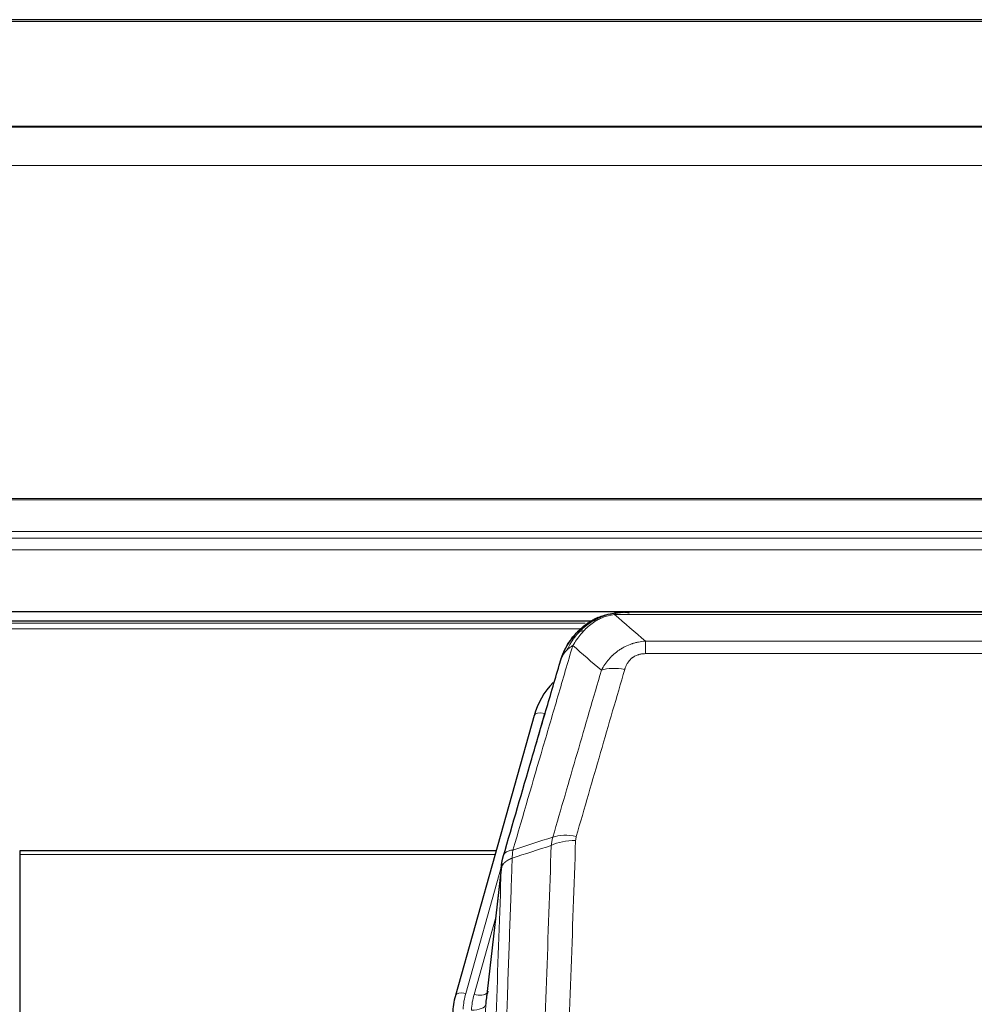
# Model space of a CAD drawing. Header units: inches. Extents: x 0 to 23760, y -13 to 16800.
# Tile 83 of 256: x 7061 to 7330, y 7290 to 7567. Entities that reach past the tile are written whole.
import ezdxf

# ---------------------------------------------------------------- set-up
doc = ezdxf.new("R2010")
doc.units = ezdxf.units.IN
doc.layers.add('1', color=7, linetype='Continuous', true_color=0xffffff)

msp = doc.modelspace()

# ---------------------------------------------------------------- linework, layer by layer
at = {"layer": '1', "color": 2, "linetype": 'Continuous', "lineweight": 25}
for p, q in [((8163.501, 7567.29), (6556.501, 7567.29)), ((8163.501, 7537.163), (6556.501, 7537.163)), ((8163.501, 7536.981), (6556.501, 7536.981)), ((6556.501, 7400.488), (8163.501, 7400.488)), ((7451.454, 7400.306), (7228.548, 7400.306)), ((7221.94, 7397.791), (6897.99, 7397.791)), ((7223.999, 7398.829), (7223.899, 7398.801)), ((7205.948, 7371.214), (7183.774, 7292.328)), ((7061.001, 7333.043), (7061.001, 7332.013)), ((7195.221, 7333.043), (7061.001, 7333.043)), ((7061.001, 7332.013), (7061.001, 7172.533)), ((7196.809, 7329.527), (7192.394, 7291.007)), ((7183.774, 7292.328), (7183.755, 7292.231))]:
    msp.add_line(p, q, dxfattribs=at)
at = {"layer": '1', "color": 110, "linetype": 'Continuous', "lineweight": 13}
for p, q in [((8163.501, 7566.746), (6556.501, 7566.746)), ((8163.501, 7526.216), (6556.501, 7526.216)), ((8163.501, 7432.389), (6556.501, 7432.388)), ((8163.501, 7431.944), (6556.501, 7431.944)), ((8163.501, 7423.031), (6556.501, 7423.031)), ((8163.501, 7421.187), (6556.501, 7421.187)), ((8163.501, 7417.945), (6556.501, 7417.945)), ((7220.307, 7397.23), (6898.806, 7397.23)), ((7223.899, 7398.801), (7223.83, 7398.644)), ((7451.404, 7399.643), (7228.598, 7399.643)), ((7219.164, 7395.617), (6900.847, 7395.617)), ((7237.33, 7392.175), (7442.672, 7392.175)), ((7237.33, 7392.175), (7237.33, 7388.642)), ((7442.672, 7388.642), (7237.33, 7388.642)), ((7208.836, 7371.787), (7204.11, 7354.976)), ((7194.933, 7332.013), (7061.001, 7332.013)), ((7196.734, 7328.735), (7186.662, 7292.901)), ((7196.68, 7328.015), (7192.304, 7289.834)), ((7195.035, 7314.046), (7189.009, 7292.609)), ((7192.304, 7289.834), (7179.237, 6957.94))]:
    msp.add_line(p, q, dxfattribs=at)
for centre, major_axis, ratio, start_param, end_param in [((7231.483, 7378.42), (-9.598, 2.808), 0.562843, 4.8755761, 5.6185342), ((7208.836, 7370.402), (-2.888, 0.812), 0.4480327, 4.837666, 6.2831701), ((7217.634, 7330.365), (9.994, -0.345), 0.559112, 1.5901207, 2.34753), ((7217.822, 7331.537), (9.604, -2.788), 0.5442898, 1.7274916, 2.473129), ((7186.662, 7291.516), (-2.888, 0.812), 0.4480327, 4.837666, 6.2831701), ((7209.983, 7287.75), (24.033, -0.038), 0.8858289, 2.8989744, 3.1081259), ((7212.33, 7287.457), (24.033, -0.038), 0.8858289, 2.8989744, 3.1081259), ((7189.009, 7294.456), (-3.851, 1.082), 0.4480327, 1.6960734, 2.8915811), ((7188.312, 7290.054), (-3.997, 0.157), 0.4614673, 1.5889619, 3.1073983)]:
    msp.add_ellipse(centre, major_axis=major_axis, ratio=ratio, start_param=start_param, end_param=end_param, dxfattribs=at)
at = {"layer": '1', "color": 2, "linetype": 'Continuous', "lineweight": 25}
for centre, major_axis, ratio, start_param, end_param in [((7232.142, 7365.201), (27.014, -0.465), 0.8900028, 2.4681787, 2.912319), ((7209.983, 7286.365), (27.027, -0.37), 0.8864308, 2.9096812, 3.1188327), ((7212.33, 7289.304), (-20.035, -0.399), 0.8846078, 6.0216334, 6.2307848)]:
    msp.add_ellipse(centre, major_axis=major_axis, ratio=ratio, start_param=start_param, end_param=end_param, dxfattribs=at)
for points, knots in [([(7223.83, 7398.644), (7224.288, 7398.867), (7224.752, 7399.067), (7226.622, 7399.768), (7228.059, 7400.074), (7229.469, 7400.163)], [0, 0, 0, 0, 0.25, 0.25, 1, 1, 1, 1]), ([(7232.711, 7400.068), (7232.706, 7400.07), (7232.695, 7400.074), (7232.679, 7400.08), (7232.662, 7400.085), (7232.645, 7400.091), (7232.628, 7400.097), (7232.61, 7400.102), (7232.592, 7400.108), (7232.573, 7400.113), (7232.554, 7400.119), (7232.535, 7400.124), (7232.515, 7400.13), (7232.495, 7400.135), (7232.474, 7400.141), (7232.453, 7400.146), (7232.432, 7400.151), (7232.41, 7400.156), (7232.388, 7400.162), (7232.365, 7400.167), (7232.342, 7400.172), (7232.319, 7400.177), (7232.295, 7400.182), (7232.271, 7400.187), (7232.247, 7400.192), (7232.222, 7400.197), (7232.196, 7400.201), (7232.171, 7400.206), (7232.145, 7400.211), (7232.118, 7400.215), (7232.091, 7400.22), (7232.064, 7400.224), (7232.036, 7400.228), (7232.008, 7400.233), (7231.98, 7400.237), (7231.951, 7400.241), (7231.922, 7400.245), (7231.892, 7400.249), (7231.862, 7400.252), (7231.831, 7400.256), (7231.801, 7400.26), (7231.769, 7400.263), (7231.738, 7400.266), (7231.706, 7400.27), (7231.673, 7400.273), (7231.641, 7400.276), (7231.607, 7400.279), (7231.574, 7400.281), (7231.54, 7400.284), (7231.506, 7400.286), (7231.471, 7400.289), (7231.436, 7400.291), (7231.4, 7400.293), (7231.364, 7400.295), (7231.328, 7400.297), (7231.291, 7400.298), (7231.254, 7400.3), (7231.216, 7400.301), (7231.179, 7400.302), (7231.153, 7400.303), (7231.14, 7400.303)], [0, 0, 0, 0, 0.0121901, 0.0245516, 0.0370849, 0.0497905, 0.0626689, 0.0757204, 0.0889455, 0.1023447, 0.1159182, 0.1296666, 0.14359, 0.1576889, 0.1719636, 0.1864145, 0.2010418, 0.2158458, 0.2308268, 0.2459852, 0.261321, 0.2768347, 0.2925265, 0.3083966, 0.3244452, 0.3406727, 0.357079, 0.3736646, 0.3904296, 0.4073742, 0.4244986, 0.4418029, 0.4592875, 0.4769523, 0.4947976, 0.5128236, 0.5310305, 0.5494183, 0.5679872, 0.5867374, 0.605669, 0.6247822, 0.644077, 0.6635537, 0.6832123, 0.7030529, 0.7230758, 0.7432809, 0.7636685, 0.7842385, 0.8049912, 0.8259267, 0.8470449, 0.8683461, 0.8898303, 0.9114976, 0.9333482, 0.955382, 0.9775993, 1, 1, 1, 1]), ([(7218.787, 7394.918), (7218.972, 7395.113), (7219.162, 7395.303), (7219.934, 7396.046), (7220.544, 7396.563), (7221.813, 7397.501), (7222.473, 7397.922), (7223.374, 7398.415), (7223.601, 7398.532), (7223.83, 7398.644)], [0, 0, 0, 0, 0.125, 0.125, 0.5, 0.5, 0.875, 0.875, 1, 1, 1, 1]), ([(7223.999, 7398.829), (7224.577, 7399.08), (7225.165, 7399.299), (7225.845, 7399.513), (7225.933, 7399.54), (7226.02, 7399.566)], [0, 0, 0, 0, 0.8717446, 0.8717446, 1, 1, 1, 1]), ([(7213.918, 7388.009), (7214.531, 7389.749), (7215.426, 7391.438), (7216.956, 7393.473), (7217.366, 7393.964), (7217.801, 7394.433)], [0, 0, 0, 0, 0.75, 0.75, 1, 1, 1, 1]), ([(7217.421, 7393.963), (7217.478, 7394.066), (7217.547, 7394.169), (7217.683, 7394.324), (7217.739, 7394.38), (7217.801, 7394.433)], [0, 0, 0, 0, 0.6295096, 0.6295096, 1, 1, 1, 1]), ([(7217.801, 7394.433), (7218.018, 7394.668), (7218.242, 7394.897), (7219.116, 7395.747), (7219.806, 7396.328), (7220.533, 7396.854)], [0, 0, 0, 0, 0.2626999, 0.2626999, 1, 1, 1, 1]), ([(7213.279, 7386.235), (7213.285, 7386.257), (7213.297, 7386.301), (7213.315, 7386.367), (7213.333, 7386.432), (7213.352, 7386.498), (7213.37, 7386.563), (7213.389, 7386.628), (7213.408, 7386.692), (7213.427, 7386.756), (7213.446, 7386.82), (7213.466, 7386.884), (7213.485, 7386.947), (7213.505, 7387.01), (7213.525, 7387.073), (7213.545, 7387.135), (7213.565, 7387.197), (7213.586, 7387.259), (7213.606, 7387.321), (7213.627, 7387.382), (7213.648, 7387.443), (7213.669, 7387.504), (7213.69, 7387.564), (7213.711, 7387.625), (7213.732, 7387.684), (7213.754, 7387.744), (7213.776, 7387.803), (7213.797, 7387.862), (7213.819, 7387.921), (7213.841, 7387.98), (7213.863, 7388.038), (7213.885, 7388.096), (7213.908, 7388.153), (7213.93, 7388.21), (7213.953, 7388.267), (7213.975, 7388.324), (7213.998, 7388.381), (7214.021, 7388.437), (7214.044, 7388.493), (7214.067, 7388.548), (7214.09, 7388.604), (7214.113, 7388.659), (7214.136, 7388.713), (7214.16, 7388.768), (7214.183, 7388.822), (7214.207, 7388.876), (7214.231, 7388.93), (7214.254, 7388.983), (7214.278, 7389.036), (7214.302, 7389.089), (7214.326, 7389.141), (7214.35, 7389.193), (7214.374, 7389.245), (7214.398, 7389.297), (7214.422, 7389.348), (7214.446, 7389.399), (7214.471, 7389.45), (7214.495, 7389.501), (7214.519, 7389.551), (7214.544, 7389.601), (7214.568, 7389.651), (7214.593, 7389.7), (7214.618, 7389.749), (7214.642, 7389.798), (7214.667, 7389.847), (7214.692, 7389.895), (7214.716, 7389.943), (7214.741, 7389.991), (7214.766, 7390.038), (7214.791, 7390.086), (7214.816, 7390.133), (7214.841, 7390.179), (7214.866, 7390.226), (7214.891, 7390.272), (7214.916, 7390.318), (7214.941, 7390.363), (7214.966, 7390.409), (7214.991, 7390.454), (7215.016, 7390.499), (7215.041, 7390.543), (7215.066, 7390.587), (7215.091, 7390.631), (7215.116, 7390.675), (7215.141, 7390.718), (7215.166, 7390.762), (7215.191, 7390.805), (7215.216, 7390.847), (7215.241, 7390.89), (7215.266, 7390.932), (7215.291, 7390.974), (7215.316, 7391.015), (7215.341, 7391.057), (7215.367, 7391.098), (7215.392, 7391.139), (7215.417, 7391.179), (7215.442, 7391.22), (7215.466, 7391.26), (7215.491, 7391.299), (7215.516, 7391.339), (7215.541, 7391.378), (7215.566, 7391.417), (7215.591, 7391.456), (7215.616, 7391.495), (7215.641, 7391.533), (7215.665, 7391.571), (7215.69, 7391.609), (7215.715, 7391.646), (7215.739, 7391.684), (7215.764, 7391.721), (7215.789, 7391.757), (7215.813, 7391.794), (7215.838, 7391.83), (7215.862, 7391.866), (7215.886, 7391.902), (7215.911, 7391.938), (7215.935, 7391.973), (7215.959, 7392.008), (7215.983, 7392.043), (7216.008, 7392.077), (7216.032, 7392.112), (7216.056, 7392.146), (7216.08, 7392.179), (7216.104, 7392.213), (7216.128, 7392.246), (7216.151, 7392.28), (7216.175, 7392.312), (7216.199, 7392.345), (7216.222, 7392.377), (7216.246, 7392.41), (7216.269, 7392.442), (7216.293, 7392.473), (7216.316, 7392.505), (7216.339, 7392.536), (7216.362, 7392.567), (7216.386, 7392.598), (7216.409, 7392.628), (7216.432, 7392.659), (7216.454, 7392.689), (7216.477, 7392.718), (7216.5, 7392.748), (7216.523, 7392.777), (7216.545, 7392.807), (7216.568, 7392.836), (7216.59, 7392.864), (7216.612, 7392.893), (7216.634, 7392.921), (7216.657, 7392.949), (7216.679, 7392.977), (7216.701, 7393.004), (7216.722, 7393.032), (7216.744, 7393.059), (7216.766, 7393.086), (7216.787, 7393.113), (7216.809, 7393.139), (7216.83, 7393.165), (7216.851, 7393.191), (7216.873, 7393.217), (7216.894, 7393.243), (7216.915, 7393.268), (7216.935, 7393.293), (7216.956, 7393.318), (7216.977, 7393.343), (7216.997, 7393.368), (7217.018, 7393.392), (7217.038, 7393.416), (7217.058, 7393.44), (7217.078, 7393.464), (7217.098, 7393.487), (7217.118, 7393.51), (7217.138, 7393.533), (7217.158, 7393.556), (7217.177, 7393.579), (7217.197, 7393.601), (7217.216, 7393.624), (7217.235, 7393.646), (7217.254, 7393.667), (7217.273, 7393.689), (7217.292, 7393.71), (7217.305, 7393.725), (7217.311, 7393.732)], [0, 0, 0, 0, 0.0080212, 0.0160154, 0.0239827, 0.0319231, 0.0398365, 0.0477229, 0.0555824, 0.0634149, 0.0712205, 0.0789992, 0.0867509, 0.0944756, 0.1021734, 0.1098443, 0.1174881, 0.1251051, 0.1326951, 0.1402581, 0.1477942, 0.1553034, 0.1627856, 0.1702408, 0.1776691, 0.1850704, 0.1924448, 0.1997923, 0.2071128, 0.2144063, 0.2216729, 0.2289126, 0.2361253, 0.243311, 0.2504698, 0.2576016, 0.2647065, 0.2717845, 0.2788355, 0.2858595, 0.2928566, 0.2998268, 0.30677, 0.3136862, 0.3205755, 0.3274379, 0.3342733, 0.3410817, 0.3478632, 0.3546178, 0.3613454, 0.3680461, 0.3747198, 0.3813665, 0.3879863, 0.3945792, 0.4011451, 0.4076841, 0.4141961, 0.4206811, 0.4271393, 0.4335704, 0.4399746, 0.4463519, 0.4527022, 0.4590256, 0.465322, 0.4715915, 0.477834, 0.4840496, 0.4902382, 0.4963999, 0.5025346, 0.5086424, 0.5147232, 0.5207771, 0.526804, 0.532804, 0.5387771, 0.5447232, 0.5506423, 0.5565345, 0.5623997, 0.568238, 0.5740494, 0.5798338, 0.5855912, 0.5913217, 0.5970253, 0.6027019, 0.6083515, 0.6139742, 0.61957, 0.6251388, 0.6306807, 0.6361956, 0.6416836, 0.6471446, 0.6525787, 0.6579858, 0.663366, 0.6687192, 0.6740455, 0.6793448, 0.6846172, 0.6898627, 0.6950812, 0.7002727, 0.7054373, 0.710575, 0.7156857, 0.7207694, 0.7258262, 0.7308561, 0.735859, 0.740835, 0.745784, 0.7507061, 0.7556012, 0.7604694, 0.7653107, 0.7701249, 0.7749123, 0.7796727, 0.7844061, 0.7891127, 0.7937922, 0.7984448, 0.8030705, 0.8076692, 0.812241, 0.8167858, 0.8213037, 0.8257947, 0.8302587, 0.8346957, 0.8391058, 0.843489, 0.8478452, 0.8521745, 0.8564768, 0.8607522, 0.8650006, 0.8692221, 0.8734166, 0.8775842, 0.8817249, 0.8858386, 0.8899254, 0.8939852, 0.8980181, 0.902024, 0.906003, 0.909955, 0.9138802, 0.9177783, 0.9216495, 0.9254938, 0.9293111, 0.9331015, 0.936865, 0.9406015, 0.944311, 0.9479937, 0.9516493, 0.9552781, 0.9588799, 0.9624547, 0.9660026, 0.9695236, 0.9730176, 0.9764847, 0.9799249, 0.9833381, 0.9867243, 0.9900837, 0.993416, 0.9967215, 1, 1, 1, 1]), ([(7197.237, 7331.465), (7199.922, 7340.676), (7202.602, 7349.846), (7206.613, 7363.539), (7207.948, 7368.093), (7210.616, 7377.18), (7211.948, 7381.713), (7213.279, 7386.235)], [0, 0, 0, 0, 0.5, 0.5, 0.75, 0.75, 1, 1, 1, 1]), ([(7213.279, 7386.235), (7213.363, 7386.696), (7213.505, 7387.146), (7213.768, 7387.725), (7213.84, 7387.868), (7213.918, 7388.009)], [0, 0, 0, 0, 0.75, 0.75, 1, 1, 1, 1]), ([(7196.68, 7328.015), (7196.681, 7328.026), (7196.682, 7328.065), (7196.686, 7328.151), (7196.692, 7328.291), (7196.704, 7328.484), (7196.723, 7328.73), (7196.751, 7329.029), (7196.793, 7329.38), (7196.837, 7329.681), (7196.876, 7329.911), (7196.901, 7330.055), (7196.927, 7330.194), (7196.954, 7330.329), (7196.981, 7330.46), (7197.009, 7330.587), (7197.037, 7330.711), (7197.066, 7330.83), (7197.094, 7330.945), (7197.123, 7331.057), (7197.151, 7331.165), (7197.18, 7331.268), (7197.208, 7331.368), (7197.227, 7331.433), (7197.237, 7331.465)], [0, 0, 0, 0, 0.0092499, 0.0337179, 0.073404, 0.128308, 0.1984299, 0.2837694, 0.3843264, 0.5001005, 0.5424888, 0.5838484, 0.6241794, 0.6634821, 0.7017567, 0.7390032, 0.7752221, 0.8104134, 0.8445775, 0.8777146, 0.909825, 0.9409091, 0.9709673, 1, 1, 1, 1])]:
    msp.add_open_spline(points, degree=3, knots=knots, dxfattribs=at)
at = {"layer": '1', "color": 110, "linetype": 'Continuous', "lineweight": 13}
for points, knots in [([(7229.469, 7400.163), (7229.461, 7400.161), (7229.445, 7400.158), (7229.421, 7400.152), (7229.398, 7400.146), (7229.375, 7400.141), (7229.353, 7400.135), (7229.33, 7400.129), (7229.308, 7400.123), (7229.287, 7400.117), (7229.265, 7400.11), (7229.244, 7400.104), (7229.224, 7400.098), (7229.203, 7400.091), (7229.183, 7400.085), (7229.164, 7400.078), (7229.144, 7400.071), (7229.125, 7400.065), (7229.107, 7400.058), (7229.088, 7400.051), (7229.07, 7400.044), (7229.053, 7400.037), (7229.035, 7400.03), (7229.018, 7400.022), (7229.002, 7400.015), (7228.985, 7400.008), (7228.969, 7400), (7228.954, 7399.993), (7228.938, 7399.985), (7228.923, 7399.977), (7228.909, 7399.97), (7228.894, 7399.962), (7228.88, 7399.954), (7228.867, 7399.946), (7228.853, 7399.938), (7228.84, 7399.93), (7228.828, 7399.922), (7228.815, 7399.914), (7228.803, 7399.906), (7228.791, 7399.897), (7228.78, 7399.889), (7228.769, 7399.88), (7228.758, 7399.872), (7228.748, 7399.863), (7228.738, 7399.855), (7228.728, 7399.846), (7228.719, 7399.837), (7228.71, 7399.829), (7228.701, 7399.82), (7228.693, 7399.811), (7228.685, 7399.802), (7228.677, 7399.793), (7228.669, 7399.784), (7228.662, 7399.775), (7228.656, 7399.766), (7228.649, 7399.757), (7228.643, 7399.747), (7228.637, 7399.738), (7228.632, 7399.729), (7228.627, 7399.719), (7228.622, 7399.71), (7228.618, 7399.701), (7228.614, 7399.691), (7228.61, 7399.682), (7228.607, 7399.672), (7228.603, 7399.662), (7228.601, 7399.653), (7228.599, 7399.646), (7228.598, 7399.643)], [0, 0, 0, 0, 0.0185022, 0.0368847, 0.0551481, 0.073293, 0.0913199, 0.1092294, 0.1270222, 0.1446988, 0.1622598, 0.1797059, 0.1970378, 0.2142561, 0.2313614, 0.2483544, 0.265236, 0.2820066, 0.2986672, 0.3152184, 0.331661, 0.3479958, 0.3642235, 0.380345, 0.3963611, 0.4122725, 0.4280803, 0.4437851, 0.459388, 0.4748898, 0.4902915, 0.5055939, 0.5207981, 0.535905, 0.5509156, 0.565831, 0.5806521, 0.5953801, 0.6100159, 0.6245607, 0.6390157, 0.6533819, 0.6676604, 0.6818526, 0.6959596, 0.7099825, 0.7239227, 0.7377815, 0.75156, 0.7652597, 0.7788818, 0.7924277, 0.8058989, 0.8192966, 0.8326224, 0.8458776, 0.8590638, 0.8721825, 0.8852351, 0.8982233, 0.9111485, 0.9240124, 0.9368166, 0.9495628, 0.9622525, 0.9748874, 0.9874694, 1, 1, 1, 1]), ([(7231.14, 7400.303), (7231.126, 7400.303), (7231.098, 7400.304), (7231.056, 7400.305), (7231.016, 7400.305), (7230.976, 7400.305), (7230.938, 7400.306), (7230.901, 7400.305), (7230.864, 7400.305), (7230.829, 7400.305), (7230.795, 7400.304), (7230.762, 7400.304), (7230.73, 7400.303), (7230.698, 7400.302), (7230.668, 7400.301), (7230.64, 7400.3), (7230.612, 7400.299), (7230.585, 7400.298), (7230.559, 7400.297), (7230.534, 7400.296), (7230.511, 7400.295), (7230.488, 7400.294), (7230.466, 7400.292), (7230.446, 7400.291), (7230.427, 7400.29), (7230.408, 7400.289), (7230.391, 7400.288), (7230.374, 7400.287), (7230.359, 7400.286), (7230.345, 7400.285), (7230.332, 7400.284), (7230.32, 7400.283), (7230.309, 7400.282), (7230.299, 7400.281), (7230.29, 7400.281), (7230.282, 7400.28), (7230.275, 7400.28), (7230.27, 7400.279), (7230.265, 7400.279), (7230.252, 7400.278), (7230.232, 7400.276), (7230.203, 7400.273), (7230.174, 7400.271), (7230.146, 7400.268), (7230.118, 7400.265), (7230.09, 7400.262), (7230.063, 7400.26), (7230.036, 7400.257), (7230.009, 7400.253), (7229.983, 7400.25), (7229.957, 7400.247), (7229.931, 7400.244), (7229.906, 7400.24), (7229.881, 7400.237), (7229.856, 7400.234), (7229.832, 7400.23), (7229.808, 7400.226), (7229.784, 7400.223), (7229.761, 7400.219), (7229.738, 7400.215), (7229.715, 7400.212), (7229.693, 7400.208), (7229.671, 7400.204), (7229.649, 7400.2), (7229.628, 7400.196), (7229.607, 7400.192), (7229.586, 7400.188), (7229.566, 7400.184), (7229.546, 7400.18), (7229.526, 7400.176), (7229.507, 7400.172), (7229.488, 7400.167), (7229.475, 7400.165), (7229.469, 7400.163)], [0, 0, 0, 0, 0.0247661, 0.0489206, 0.0724636, 0.0953949, 0.1177147, 0.1394229, 0.1605195, 0.1810045, 0.2008779, 0.2201398, 0.23879, 0.2568287, 0.2742558, 0.2910713, 0.3072753, 0.3228676, 0.3378484, 0.3522176, 0.3659752, 0.3791212, 0.3916556, 0.4035785, 0.4148897, 0.4255894, 0.4356775, 0.445154, 0.454019, 0.4622723, 0.4699141, 0.4769443, 0.4833629, 0.48917, 0.4943654, 0.4989493, 0.5029216, 0.5062824, 0.5090316, 0.5111692, 0.5284651, 0.5456049, 0.5625886, 0.5794163, 0.5960881, 0.612604, 0.6289642, 0.6451687, 0.6612176, 0.6771111, 0.6928491, 0.7084319, 0.7238594, 0.7391318, 0.7542492, 0.7692118, 0.7840195, 0.7986726, 0.8131712, 0.8275153, 0.8417051, 0.8557408, 0.8696224, 0.8833501, 0.8969241, 0.9103445, 0.9236114, 0.936725, 0.9496856, 0.9624932, 0.975148, 0.9876502, 1, 1, 1, 1]), ([(7220.011, 7395.131), (7220.16, 7395.289), (7220.312, 7395.444), (7220.926, 7396.053), (7221.406, 7396.481), (7222.4, 7397.268), (7222.914, 7397.626), (7223.622, 7398.051), (7223.8, 7398.153), (7223.98, 7398.25)], [0, 0, 0, 0, 0.125, 0.125, 0.5, 0.5, 0.875, 0.875, 1, 1, 1, 1]), ([(7223.83, 7398.644), (7223.828, 7398.614), (7223.83, 7398.582), (7223.843, 7398.496), (7223.859, 7398.441), (7223.908, 7398.337), (7223.94, 7398.288), (7223.98, 7398.25)], [0, 0, 0, 0, 0.25, 0.25, 0.625, 0.625, 1, 1, 1, 1]), ([(7223.98, 7398.25), (7224.341, 7398.444), (7224.708, 7398.62), (7226.202, 7399.247), (7227.378, 7399.541), (7228.598, 7399.643)], [0, 0, 0, 0, 0.25, 0.25, 1, 1, 1, 1]), ([(7215.129, 7389.593), (7215.827, 7391.046), (7216.698, 7392.44), (7218.059, 7394.123), (7218.415, 7394.529), (7218.787, 7394.918)], [0, 0, 0, 0, 0.75, 0.75, 1, 1, 1, 1]), ([(7216.836, 7390.924), (7217.529, 7392.039), (7218.295, 7393.137), (7219.422, 7394.486), (7219.712, 7394.814), (7220.011, 7395.131)], [0, 0, 0, 0, 0.75, 0.75, 1, 1, 1, 1]), ([(7217.801, 7394.433), (7217.832, 7394.46), (7217.864, 7394.486), (7217.999, 7394.588), (7218.112, 7394.657), (7218.361, 7394.78), (7218.497, 7394.832), (7218.689, 7394.891), (7218.737, 7394.905), (7218.787, 7394.918)], [0, 0, 0, 0, 0.125, 0.125, 0.5, 0.5, 0.875, 0.875, 1, 1, 1, 1]), ([(7218.787, 7394.918), (7218.885, 7394.945), (7218.987, 7394.968), (7219.244, 7395.018), (7219.401, 7395.042), (7219.712, 7395.086), (7219.865, 7395.107), (7220.011, 7395.131)], [0, 0, 0, 0, 0.25, 0.25, 0.625, 0.625, 1, 1, 1, 1]), ([(7224.903, 7383.962), (7225.2, 7384.529), (7225.527, 7385.076), (7226.24, 7386.128), (7226.626, 7386.632), (7227.254, 7387.355), (7227.526, 7387.648), (7227.812, 7387.933), (7227.927, 7388.046), (7227.985, 7388.102), (7228.16, 7388.269), (7228.279, 7388.378), (7228.881, 7388.914), (7229.391, 7389.311), (7230.063, 7389.765), (7230.199, 7389.854), (7230.406, 7389.984), (7230.476, 7390.027), (7230.615, 7390.111), (7230.685, 7390.153), (7231.038, 7390.358), (7231.324, 7390.512), (7232.201, 7390.945), (7232.805, 7391.195), (7233.509, 7391.432), (7233.588, 7391.458), (7233.745, 7391.508), (7233.824, 7391.533), (7234.062, 7391.604), (7234.222, 7391.649), (7234.701, 7391.776), (7235.024, 7391.85), (7235.999, 7392.042), (7236.659, 7392.128), (7237.33, 7392.175)], [0, 0, 0, 0, 0.125, 0.125, 0.25, 0.25, 0.3125, 0.328125, 0.328125, 0.34375, 0.34375, 0.375, 0.375, 0.5, 0.5, 0.53125, 0.53125, 0.546875, 0.546875, 0.5625, 0.5625, 0.625, 0.625, 0.75, 0.75, 0.765625, 0.765625, 0.78125, 0.78125, 0.8125, 0.8125, 0.875, 0.875, 1, 1, 1, 1]), ([(7216.836, 7390.924), (7215.438, 7386.169), (7214.038, 7381.403), (7211.236, 7371.847), (7209.833, 7367.058), (7205.62, 7352.655), (7202.804, 7343.007), (7199.982, 7333.314)], [0, 0, 0, 0, 0.25, 0.25, 0.5, 0.5, 1, 1, 1, 1]), ([(7213.918, 7388.009), (7213.957, 7388.08), (7213.998, 7388.15), (7214.165, 7388.427), (7214.304, 7388.631), (7214.608, 7389.028), (7214.772, 7389.221), (7215.007, 7389.47), (7215.067, 7389.532), (7215.129, 7389.593)], [0, 0, 0, 0, 0.125, 0.125, 0.5, 0.5, 0.875, 0.875, 1, 1, 1, 1]), ([(7215.129, 7389.593), (7215.251, 7389.716), (7215.379, 7389.835), (7215.712, 7390.127), (7215.922, 7390.296), (7216.364, 7390.62), (7216.595, 7390.775), (7216.836, 7390.924)], [0, 0, 0, 0, 0.25, 0.25, 0.625, 0.625, 1, 1, 1, 1]), ([(7231.483, 7384.206), (7231.504, 7384.278), (7231.526, 7384.35), (7231.572, 7384.494), (7231.596, 7384.565), (7231.672, 7384.779), (7231.726, 7384.919), (7231.844, 7385.197), (7231.907, 7385.335), (7232.044, 7385.606), (7232.117, 7385.74), (7232.275, 7386.005), (7232.359, 7386.135), (7232.494, 7386.327), (7232.54, 7386.391), (7232.637, 7386.517), (7232.687, 7386.579), (7232.84, 7386.763), (7232.948, 7386.882), (7233.176, 7387.111), (7233.296, 7387.222), (7233.486, 7387.38), (7233.583, 7387.458), (7233.684, 7387.533), (7233.752, 7387.583), (7233.787, 7387.607), (7233.961, 7387.727), (7234.105, 7387.817), (7234.552, 7388.065), (7234.869, 7388.204), (7235.289, 7388.344), (7235.375, 7388.37), (7235.548, 7388.419), (7235.634, 7388.442), (7235.896, 7388.503), (7236.072, 7388.537), (7236.427, 7388.59), (7236.605, 7388.61), (7236.966, 7388.635), (7237.147, 7388.642), (7237.33, 7388.642)], [0, 0, 0, 0, 0.03125, 0.03125, 0.0625, 0.0625, 0.125, 0.125, 0.1875, 0.1875, 0.25, 0.25, 0.3125, 0.3125, 0.34375, 0.34375, 0.375, 0.375, 0.4375, 0.4375, 0.5, 0.5, 0.53125, 0.546875, 0.546875, 0.5625, 0.5625, 0.625, 0.625, 0.75, 0.75, 0.78125, 0.78125, 0.8125, 0.8125, 0.875, 0.875, 0.9375, 0.9375, 1, 1, 1, 1]), ([(7211.225, 7336.964), (7213.513, 7344.858), (7215.797, 7352.721), (7219.217, 7364.47), (7220.356, 7368.379), (7222.631, 7376.182), (7223.767, 7380.076), (7224.903, 7383.962)], [0, 0, 0, 0, 0.5, 0.5, 0.75, 0.75, 1, 1, 1, 1]), ([(7231.483, 7384.206), (7230.349, 7380.314), (7229.214, 7376.414), (7226.941, 7368.599), (7225.804, 7364.684), (7222.388, 7352.916), (7220.107, 7345.041), (7217.822, 7337.135)], [0, 0, 0, 0, 0.25, 0.25, 0.5, 0.5, 1, 1, 1, 1]), ([(7217.634, 7335.958), (7217.196, 7323.245), (7216.306, 7297.667), (7215.385, 7271.787), (7214.683, 7252.264), (7214.447, 7245.737), (7213.972, 7232.647), (7213.732, 7226.082), (7213.006, 7206.333), (7212.515, 7193.096), (7211.892, 7176.461), (7211.766, 7173.13), (7211.515, 7166.459), (7211.137, 7156.441), (7210.754, 7146.386), (7209.984, 7126.228), (7208.941, 7099.22), (7207.334, 7058.316), (7206.233, 7030.786), (7205.676, 7016.955)], [0, 0, 0, 0, 0.125, 0.25, 0.25, 0.3125, 0.3125, 0.375, 0.375, 0.5, 0.5, 0.53125, 0.53125, 0.5625, 0.625, 0.625, 0.75, 0.875, 1, 1, 1, 1]), ([(7217.634, 7335.958), (7217.641, 7336.157), (7217.66, 7336.354), (7217.722, 7336.747), (7217.766, 7336.942), (7217.822, 7337.135)], [0, 0, 0, 0, 0.5, 0.5, 1, 1, 1, 1]), ([(7199.982, 7333.314), (7199.573, 7333.28), (7199.2, 7333.21), (7198.542, 7333.006), (7198.256, 7332.872), (7197.785, 7332.55), (7197.599, 7332.362), (7197.336, 7331.943), (7197.258, 7331.712), (7197.237, 7331.465)], [0, 0, 0, 0, 0.25, 0.25, 0.5, 0.5, 0.75, 0.75, 1, 1, 1, 1]), ([(7198.792, 7015.994), (7199.351, 7029.807), (7200.453, 7057.302), (7202.062, 7098.154), (7203.106, 7125.128), (7203.878, 7145.261), (7204.261, 7155.303), (7204.64, 7165.308), (7204.891, 7171.97), (7205.017, 7175.297), (7205.641, 7191.911), (7206.133, 7205.132), (7206.859, 7224.856), (7207.099, 7231.412), (7207.576, 7244.486), (7207.812, 7251.004), (7208.515, 7270.502), (7209.437, 7296.349), (7210.328, 7321.895), (7210.767, 7334.592)], [0, 0, 0, 0, 0.125, 0.25, 0.375, 0.375, 0.4375, 0.46875, 0.46875, 0.5, 0.5, 0.625, 0.625, 0.6875, 0.6875, 0.75, 0.75, 0.875, 1, 1, 1, 1]), ([(7199.77, 7331.023), (7199.791, 7331.425), (7199.806, 7331.811), (7199.864, 7332.57), (7199.907, 7332.942), (7199.982, 7333.314)], [0, 0, 0, 0, 0.5, 0.5, 1, 1, 1, 1]), ([(7199.77, 7331.023), (7199.714, 7329.411), (7199.658, 7327.798), (7199.546, 7324.569), (7199.378, 7319.722), (7198.982, 7308.386), (7198.638, 7298.627), (7197.945, 7279.051), (7197.005, 7252.795), (7195.547, 7212.95), (7194.542, 7186.079), (7193.968, 7170.877), (7193.904, 7169.187), (7193.776, 7165.805), (7193.584, 7160.727), (7193.132, 7148.857), (7192.741, 7138.642), (7192.412, 7130.108), (7192.346, 7128.4), (7192.215, 7124.982), (7192.016, 7119.852), (7191.551, 7107.86), (7191.148, 7097.543), (7190.337, 7076.861), (7189.24, 7049.153), (7188.112, 7021.18), (7187.541, 7007.127)], [0, 0, 0, 0, 0.015625, 0.015625, 0.03125, 0.0625, 0.125, 0.125, 0.25, 0.375, 0.5, 0.5, 0.515625, 0.515625, 0.53125, 0.5625, 0.625, 0.625, 0.640625, 0.640625, 0.65625, 0.6875, 0.75, 0.75, 0.875, 1, 1, 1, 1]), ([(7199.77, 7331.023), (7199.757, 7331.019), (7199.732, 7331.009), (7199.694, 7330.995), (7199.656, 7330.98), (7199.617, 7330.965), (7199.579, 7330.95), (7199.541, 7330.934), (7199.502, 7330.919), (7199.464, 7330.903), (7199.425, 7330.886), (7199.386, 7330.87), (7199.347, 7330.853), (7199.308, 7330.836), (7199.269, 7330.819), (7199.23, 7330.801), (7199.191, 7330.783), (7199.152, 7330.765), (7199.113, 7330.746), (7199.074, 7330.728), (7199.034, 7330.708), (7198.995, 7330.689), (7198.956, 7330.669), (7198.917, 7330.649), (7198.877, 7330.629), (7198.838, 7330.608), (7198.799, 7330.587), (7198.76, 7330.566), (7198.721, 7330.545), (7198.682, 7330.523), (7198.643, 7330.501), (7198.604, 7330.478), (7198.565, 7330.455), (7198.527, 7330.432), (7198.488, 7330.409), (7198.45, 7330.385), (7198.411, 7330.361), (7198.373, 7330.336), (7198.335, 7330.311), (7198.297, 7330.286), (7198.259, 7330.261), (7198.221, 7330.235), (7198.184, 7330.209), (7198.147, 7330.183), (7198.109, 7330.156), (7198.073, 7330.129), (7198.036, 7330.101), (7197.999, 7330.073), (7197.963, 7330.045), (7197.927, 7330.017), (7197.892, 7329.988), (7197.856, 7329.958), (7197.821, 7329.929), (7197.786, 7329.899), (7197.751, 7329.869), (7197.717, 7329.838), (7197.683, 7329.807), (7197.65, 7329.776), (7197.616, 7329.744), (7197.581, 7329.71), (7197.544, 7329.673), (7197.506, 7329.634), (7197.468, 7329.594), (7197.432, 7329.554), (7197.396, 7329.514), (7197.361, 7329.474), (7197.326, 7329.434), (7197.293, 7329.393), (7197.26, 7329.352), (7197.229, 7329.312), (7197.198, 7329.27), (7197.168, 7329.229), (7197.139, 7329.187), (7197.11, 7329.146), (7197.083, 7329.104), (7197.056, 7329.062), (7197.03, 7329.02), (7197.006, 7328.977), (7196.982, 7328.935), (7196.958, 7328.892), (7196.936, 7328.849), (7196.915, 7328.806), (7196.894, 7328.763), (7196.874, 7328.72), (7196.856, 7328.677), (7196.838, 7328.633), (7196.821, 7328.59), (7196.805, 7328.546), (7196.789, 7328.502), (7196.775, 7328.458), (7196.762, 7328.414), (7196.749, 7328.37), (7196.737, 7328.326), (7196.726, 7328.282), (7196.716, 7328.237), (7196.707, 7328.193), (7196.699, 7328.149), (7196.692, 7328.104), (7196.686, 7328.059), (7196.682, 7328.03), (7196.68, 7328.015)], [0, 0, 0, 0, 0.0069372, 0.0139334, 0.0209887, 0.028103, 0.0352764, 0.0425088, 0.0498003, 0.0571509, 0.0645605, 0.0720292, 0.0795569, 0.0871437, 0.0947896, 0.1024945, 0.1102584, 0.1180815, 0.1259636, 0.1339048, 0.141905, 0.1499643, 0.1580827, 0.1662601, 0.1744966, 0.1827922, 0.1911468, 0.1995605, 0.2080333, 0.2165651, 0.225156, 0.233806, 0.2425151, 0.2512832, 0.2601104, 0.2689967, 0.277942, 0.2869465, 0.29601, 0.3051325, 0.3143142, 0.3235549, 0.3328547, 0.3422136, 0.3516315, 0.3611085, 0.3706446, 0.3802398, 0.3898941, 0.3996074, 0.4093798, 0.4192113, 0.4291019, 0.4390515, 0.4490602, 0.459128, 0.4692549, 0.4794409, 0.4896859, 0.4999901, 0.5124905, 0.524991, 0.5374914, 0.5499918, 0.5624922, 0.5749926, 0.587493, 0.5999934, 0.6124937, 0.6249941, 0.6374944, 0.6499948, 0.6624951, 0.6749954, 0.6874957, 0.699996, 0.7124963, 0.7249966, 0.7374968, 0.7499971, 0.7624973, 0.7749976, 0.7874978, 0.799998, 0.8124982, 0.8249984, 0.8374986, 0.8499988, 0.8624989, 0.8749991, 0.8874992, 0.8999993, 0.9124995, 0.9249996, 0.9374997, 0.9499998, 0.9624998, 0.9749999, 0.9875, 1, 1, 1, 1]), ([(7184.485, 7005.347), (7185.055, 7019.346), (7186.18, 7047.214), (7187.274, 7074.818), (7188.083, 7095.422), (7188.485, 7105.699), (7188.949, 7117.646), (7189.146, 7122.756), (7189.278, 7126.161), (7189.343, 7127.863), (7189.671, 7136.365), (7190.061, 7146.541), (7190.512, 7158.367), (7190.704, 7163.425), (7190.831, 7166.795), (7190.895, 7168.479), (7191.467, 7183.622), (7192.469, 7210.391), (7193.923, 7250.084), (7195.33, 7289.318), (7196.236, 7315.167), (7196.68, 7328.015)], [0, 0, 0, 0, 0.125, 0.25, 0.25, 0.3125, 0.34375, 0.359375, 0.359375, 0.375, 0.375, 0.4375, 0.46875, 0.484375, 0.484375, 0.5, 0.5, 0.625, 0.75, 0.875, 1, 1, 1, 1])]:
    msp.add_open_spline(points, degree=3, knots=knots, dxfattribs=at)
at = {"layer": '1', "color": 2, "linetype": 'Continuous', "lineweight": 25}
for points, degree in [([(7229.406, 7400.226), (7229.987, 7400.281), (7230.567, 7400.307), (7231.14, 7400.303)], 3), ([(7223.901, 7398.803), (7222.034, 7397.968), (7220.387, 7396.747)], 2)]:
    msp.add_open_spline(points, degree=degree, dxfattribs=at)
at = {"layer": '1', "color": 110, "linetype": 'Continuous', "lineweight": 13}
for points in [[(7228.598, 7399.643), (7231.491, 7397.151), (7234.402, 7394.662), (7237.33, 7392.175)], [(7224.903, 7383.962), (7222.199, 7386.28), (7219.51, 7388.601), (7216.836, 7390.924)], [(7199.982, 7333.314), (7203.729, 7334.529), (7207.477, 7335.746), (7211.225, 7336.964)], [(7210.767, 7334.592), (7210.807, 7334.999), (7210.924, 7335.801), (7211.113, 7336.581), (7211.225, 7336.964)], [(7210.767, 7334.592), (7207.1, 7333.401), (7203.435, 7332.211), (7199.77, 7331.023)]]:
    msp.add_open_spline(points, degree=3, dxfattribs=at)

doc.saveas('drawing.dxf')
